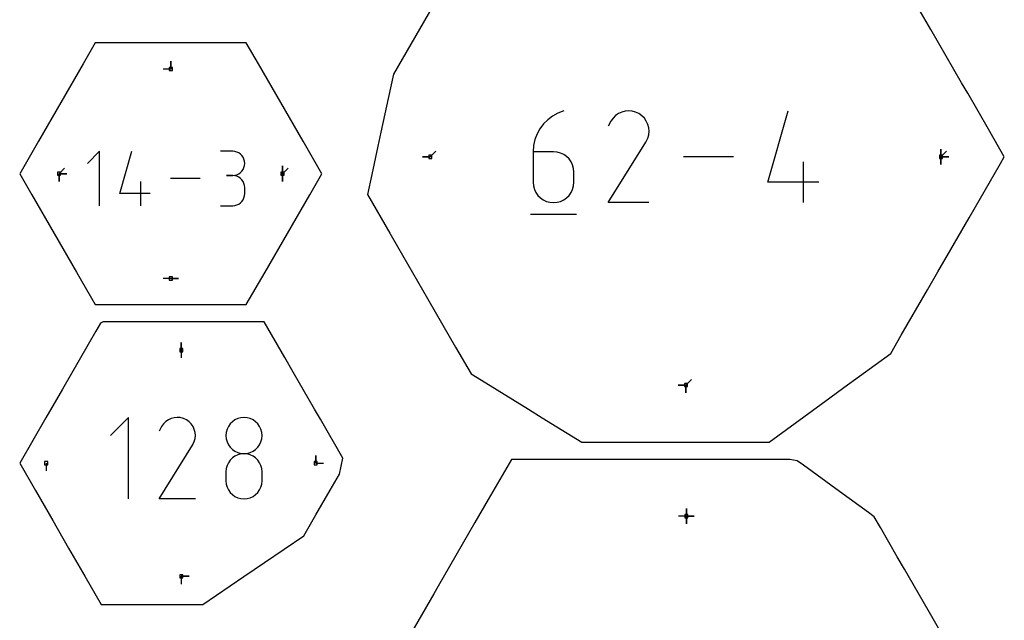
# Model space of a CAD drawing. Extents: x 0 to 600, y 0 to 900.
# Tile 13 of 24: x 124 to 305, y 677 to 787. Entities that reach past the tile are written whole.
import ezdxf

# ---------------------------------------------------------------- set-up
doc = ezdxf.new("R2010")
doc.units = 0

msp = doc.modelspace()

# ---------------------------------------------------------------- linework, layer by layer
at = {"layer": 'annotation', "color": 1}
for p, q in [((152.127745, 778.073931), (152.127745, 779.502681)), ((152.127745, 778.073931), (152.127745, 779.502681)), ((152.127745, 779.502681), (152.127745, 778.073931)), ((152.127745, 778.073931), (150.698996, 778.073931)), ((223.340751, 769.968799), (222.356053, 769.42669)), ((224.413838, 770.371142), (223.340751, 769.968799)), ((224.413838, 770.371142), (224.413838, 770.371142)), ((234.499021, 769.87797), (233.966935, 769.511057)), ((235.080604, 770.14602), (234.499021, 769.87797)), ((235.69744, 770.311507), (235.080604, 770.14602)), ((236.335285, 770.37073), (235.69744, 770.311507)), ((236.979895, 770.31999), (236.335285, 770.37073)), ((237.617026, 770.155586), (236.979895, 770.31999)), ((238.232435, 769.873817), (237.617026, 770.155586)), ((238.782851, 769.482968), (238.232435, 769.873817)), ((238.232435, 769.873817), (238.232435, 769.873817)), ((261.973364, 757.252791), (265.713909, 770.371142)), ((220.692257, 767.977501), (220.033375, 767.097586)), ((221.469852, 768.758396), (220.692257, 767.977501)), ((222.356053, 769.42669), (221.469852, 768.758396)), ((233.108227, 768.495443), (232.616329, 767.551844)), ((233.498589, 769.048981), (233.108227, 768.495443)), ((233.966935, 769.511057), (233.498589, 769.048981)), ((239.243059, 769.013952), (238.782851, 769.482968)), ((239.608967, 768.481143), (239.243059, 769.013952)), ((239.876482, 767.898915), (239.608967, 768.481143)), ((220.033375, 767.097586), (219.503316, 766.132234)), ((240.041511, 767.281644), (239.876482, 767.898915)), ((240.099964, 766.643703), (240.041511, 767.281644)), ((240.047748, 765.999467), (240.099964, 766.643703)), ((219.112187, 765.095027), (218.870097, 763.999547)), ((219.503316, 766.132234), (219.112187, 765.095027)), ((232.605751, 753.502588), (239.528296, 764.646999)), ((239.528296, 764.646999), (239.536572, 764.657239)), ((239.528296, 764.646999), (239.528296, 764.646999)), ((239.536572, 764.657239), (239.544508, 764.667566)), ((239.544508, 764.667566), (239.552157, 764.678068)), ((239.552157, 764.678068), (239.55957, 764.688831)), ((239.55957, 764.688831), (239.566801, 764.699942)), ((239.566801, 764.699942), (239.573901, 764.711488)), ((239.573901, 764.711488), (239.580923, 764.723557)), ((239.580923, 764.723557), (239.587919, 764.736235)), ((239.587919, 764.736235), (239.594941, 764.74961)), ((239.594941, 764.74961), (239.880771, 765.363311)), ((239.594941, 764.74961), (239.594941, 764.74961)), ((239.880771, 765.363311), (240.047748, 765.999467)), ((139.005715, 762.952626), (136.781092, 760.727376)), ((139.005715, 752.945901), (139.005715, 762.952626)), ((142.757923, 755.170524), (144.976899, 762.952626)), ((163.512811, 762.941017), (161.290698, 762.941017)), ((163.912463, 762.905145), (163.512811, 762.941017)), ((164.288522, 762.801767), (163.912463, 762.905145)), ((164.634733, 762.637242), (164.288522, 762.801767)), ((164.944841, 762.417927), (164.634733, 762.637242)), ((199.858493, 761.936941), (200.868772, 762.947219)), ((218.870097, 763.999547), (218.787154, 762.859376)), ((218.787154, 762.859376), (218.787154, 757.252791)), ((222.532988, 762.859376), (218.787154, 762.859376)), ((223.206685, 762.799254), (222.532988, 762.859376)), ((223.84061, 762.62586), (223.206685, 762.799254)), ((224.424221, 762.34965), (223.84061, 762.62586)), ((293.806693, 761.936941), (293.806693, 763.365691)), ((293.806693, 761.936941), (293.806693, 763.365691)), ((293.806693, 763.365691), (293.806693, 761.936941)), ((293.806693, 761.936941), (293.806693, 763.365691)), ((293.806693, 763.365691), (293.806693, 761.936941)), ((293.806693, 761.936941), (293.806693, 763.365691)), ((293.806693, 763.365691), (293.806693, 761.936941)), ((293.806693, 761.936941), (294.816972, 762.947219)), ((165.212592, 762.150181), (164.944841, 762.417927)), ((165.43173, 761.840361), (165.212592, 762.150181)), ((165.596001, 761.494826), (165.43173, 761.840361)), ((165.699151, 761.119934), (165.596001, 761.494826)), ((165.734924, 760.722042), (165.699151, 761.119934)), ((199.858493, 761.936941), (198.429743, 761.936941)), ((199.858493, 761.936941), (198.429743, 761.936941)), ((198.429743, 761.936941), (199.858493, 761.936941)), ((224.946972, 761.981082), (224.424221, 762.34965)), ((225.398322, 761.53061), (224.946972, 761.981082)), ((225.767725, 761.008693), (225.398322, 761.53061)), ((226.044638, 760.425786), (225.767725, 761.008693)), ((255.649295, 761.936934), (246.425934, 761.936934)), ((268.532011, 753.502726), (268.532011, 760.994393)), ((293.806693, 761.936941), (295.235443, 761.936941)), ((293.806693, 761.936941), (295.235443, 761.936941)), ((295.235443, 761.936941), (293.806693, 761.936941)), ((293.806693, 761.936941), (293.806693, 760.508191)), ((293.806693, 761.936941), (295.235443, 761.936941)), ((295.235443, 761.936941), (293.806693, 761.936941)), ((293.806693, 761.936941), (293.806693, 760.508191)), ((293.806693, 760.508191), (293.806693, 761.936941)), ((131.570906, 758.817899), (132.581184, 759.828178)), ((164.634733, 758.800798), (164.944841, 759.020432)), ((164.944841, 759.020432), (165.212592, 759.288703)), ((165.212592, 759.288703), (165.43173, 759.599306)), ((165.43173, 759.599306), (165.596001, 759.945934)), ((165.596001, 759.945934), (165.699151, 760.322282)), ((165.699151, 760.322282), (165.734924, 760.722042)), ((165.734924, 760.722042), (165.734924, 760.722042)), ((172.684581, 758.817899), (172.684581, 760.246649)), ((172.684581, 758.817899), (172.684581, 760.246649)), ((172.684581, 760.246649), (172.684581, 758.817899)), ((172.684581, 758.817899), (172.684581, 760.246649)), ((172.684581, 760.246649), (172.684581, 758.817899)), ((172.684581, 758.817899), (173.69486, 759.828178)), ((226.218518, 759.792347), (226.044638, 760.425786)), ((226.278821, 759.118831), (226.218518, 759.792347)), ((226.278821, 757.252791), (226.278821, 759.118831)), ((226.278821, 759.118831), (226.278821, 759.118831)), ((131.570906, 758.817899), (132.999656, 758.817899)), ((131.570906, 758.817899), (132.999656, 758.817899)), ((132.999656, 758.817899), (131.570906, 758.817899)), ((131.570906, 758.817899), (131.570906, 757.389149)), ((131.570906, 758.817899), (132.999656, 758.817899)), ((132.999656, 758.817899), (131.570906, 758.817899)), ((131.570906, 758.817899), (131.570906, 757.389149)), ((131.570906, 757.389149), (131.570906, 758.817899)), ((146.648661, 752.945901), (146.648661, 757.390127)), ((157.539117, 757.949264), (152.067611, 757.949264)), ((163.512811, 758.496791), (162.400185, 758.496791)), ((162.400185, 758.496791), (163.512811, 758.496791)), ((163.512811, 758.496791), (163.912463, 758.532672)), ((163.912463, 758.460919), (163.512811, 758.496791)), ((163.512811, 758.496791), (163.512811, 758.496791)), ((163.912463, 758.532672), (164.288522, 758.63611)), ((164.288522, 758.357541), (163.912463, 758.460919)), ((164.288522, 758.63611), (164.634733, 758.800798)), ((164.634733, 758.193016), (164.288522, 758.357541)), ((164.944841, 757.973701), (164.634733, 758.193016)), ((165.212592, 757.705955), (164.944841, 757.973701)), ((165.43173, 757.396135), (165.212592, 757.705955)), ((165.596001, 757.0506), (165.43173, 757.396135)), ((172.684581, 758.817899), (172.684581, 757.389149)), ((172.684581, 758.817899), (172.684581, 757.389149)), ((172.684581, 757.389149), (172.684581, 758.817899)), ((218.787154, 757.252791), (218.787154, 757.252791)), ((218.787154, 757.252791), (218.847631, 756.578948)), ((226.218518, 756.578948), (226.278821, 757.252791)), ((271.339535, 757.252791), (261.973364, 757.252791)), ((165.699151, 756.675707), (165.596001, 757.0506)), ((165.734924, 756.277815), (165.699151, 756.675707)), ((165.734924, 755.16519), (165.734924, 756.277815)), ((165.734924, 756.277815), (165.734924, 756.277815)), ((218.847631, 756.578948), (219.021947, 755.944634)), ((219.021947, 755.944634), (219.299426, 755.36046)), ((219.299426, 755.36046), (219.669395, 754.837041)), ((225.398322, 754.837041), (225.767725, 755.36046)), ((225.767725, 755.36046), (226.044638, 755.944634)), ((226.044638, 755.944634), (226.218518, 756.578948)), ((148.314147, 755.170524), (142.757923, 755.170524)), ((164.944841, 753.469098), (165.212592, 753.736792)), ((165.212592, 753.736792), (165.43173, 754.046592)), ((165.43173, 754.046592), (165.596001, 754.392152)), ((165.596001, 754.392152), (165.699151, 754.767133)), ((165.699151, 754.767133), (165.734924, 755.16519)), ((219.669395, 754.837041), (220.12118, 754.38499)), ((220.12118, 754.38499), (220.644105, 754.014919)), ((220.644105, 754.014919), (221.227498, 753.737443)), ((221.227498, 753.737443), (221.860684, 753.563174)), ((221.860684, 753.563174), (222.532988, 753.502726)), ((222.532988, 753.502726), (223.206685, 753.563174)), ((222.532988, 753.502726), (222.532988, 753.502726)), ((223.206685, 753.563174), (223.84061, 753.737443)), ((223.84061, 753.737443), (224.424221, 754.014919)), ((224.424221, 754.014919), (224.946972, 754.38499)), ((224.946972, 754.38499), (225.398322, 754.837041)), ((240.097418, 753.502588), (232.605751, 753.502588)), ((161.290698, 752.946215), (163.512811, 752.946215)), ((163.512811, 752.946215), (163.912463, 752.982066)), ((163.512811, 752.946215), (163.512811, 752.946215)), ((163.912463, 752.982066), (164.288522, 753.085392)), ((164.288522, 753.085392), (164.634733, 753.24985)), ((164.634733, 753.24985), (164.944841, 753.469098)), ((218.317999, 751.394174), (226.752207, 751.394174)), ((152.127745, 739.561875), (150.698996, 739.561875)), ((152.127745, 739.561875), (153.556495, 739.561875)), ((152.127745, 739.561875), (153.556495, 739.561875)), ((153.556495, 739.561875), (152.127745, 739.561875)), ((154.058455, 726.377891), (154.058455, 727.806641)), ((154.058455, 726.377891), (154.058455, 727.806641)), ((154.058455, 727.806641), (154.058455, 726.377891)), ((154.058455, 726.377891), (154.058455, 724.949141)), ((246.8958, 719.97291), (247.906079, 720.983188)), ((246.8958, 719.97291), (245.46705, 719.97291)), ((246.8958, 719.97291), (245.46705, 719.97291)), ((245.46705, 719.97291), (246.8958, 719.97291)), ((246.8958, 719.97291), (246.8958, 718.54416)), ((246.8958, 719.97291), (246.8958, 718.54416)), ((246.8958, 718.54416), (246.8958, 719.97291)), ((246.8958, 719.97291), (246.8958, 718.54416)), ((246.8958, 718.54416), (246.8958, 719.97291)), ((144.377708, 714.018259), (141.046886, 710.686498)), ((144.377708, 699.035668), (144.377708, 714.018259)), ((152.195015, 713.818305), (151.67845, 713.580222)), ((152.742891, 713.965291), (152.195015, 713.818305)), ((153.309427, 714.017894), (152.742891, 713.965291)), ((153.881972, 713.972826), (153.309427, 714.017894)), ((154.447874, 713.826801), (153.881972, 713.972826)), ((154.994482, 713.576533), (154.447874, 713.826801)), ((164.437713, 713.791445), (163.919503, 713.545109)), ((165.000243, 713.946228), (164.437713, 713.791445)), ((165.597633, 713.999937), (165.000243, 713.946228)), ((166.195024, 713.946228), (165.597633, 713.999937)), ((165.597633, 713.999937), (165.597633, 713.999937)), ((166.757553, 713.791445), (166.195024, 713.946228)), ((167.275763, 713.545109), (166.757553, 713.791445)), ((150.443142, 712.352257), (150.006236, 711.514148)), ((150.789863, 712.843911), (150.443142, 712.352257)), ((151.205849, 713.254328), (150.789863, 712.843911)), ((151.67845, 713.580222), (151.205849, 713.254328)), ((155.483365, 713.22938), (154.994482, 713.576533)), ((154.994482, 713.576533), (154.994482, 713.576533)), ((155.892123, 712.812798), (155.483365, 713.22938)), ((156.217123, 712.339555), (155.892123, 712.812798)), ((156.454731, 711.822418), (156.217123, 712.339555)), ((162.479005, 711.834625), (162.324255, 711.273316)), ((162.725363, 712.351978), (162.479005, 711.834625)), ((163.05387, 712.815856), (162.725363, 712.351978)), ((163.455069, 713.21674), (163.05387, 712.815856)), ((163.919503, 713.545109), (163.455069, 713.21674)), ((167.740197, 713.21674), (167.275763, 713.545109)), ((168.141396, 712.815856), (167.740197, 713.21674)), ((168.469904, 712.351978), (168.141396, 712.815856)), ((168.716261, 711.834625), (168.469904, 712.351978)), ((168.871012, 711.273316), (168.716261, 711.834625)), ((156.601311, 711.274155), (156.454731, 711.822418)), ((156.458541, 709.570285), (156.606851, 710.135321)), ((156.653229, 710.707534), (156.601311, 711.274155)), ((156.606851, 710.135321), (156.653229, 710.707534)), ((162.324255, 711.273316), (162.27057, 710.677572)), ((162.27057, 710.677572), (162.27057, 710.677572)), ((162.27057, 710.677572), (162.324286, 710.07903)), ((162.324286, 710.07903), (162.479113, 709.515543)), ((168.716153, 709.515543), (168.870981, 710.07903)), ((168.870981, 710.07903), (168.924697, 710.677572)), ((168.924697, 710.677572), (168.871012, 711.273316)), ((168.924697, 710.677572), (168.924697, 710.677572)), ((149.99684, 699.035546), (156.145472, 708.934054)), ((156.145472, 708.934054), (156.152822, 708.943149)), ((156.145472, 708.934054), (156.145472, 708.934054)), ((156.152822, 708.943149), (156.159871, 708.952322)), ((156.159871, 708.952322), (156.166664, 708.961649)), ((156.166664, 708.961649), (156.173249, 708.971209)), ((156.173249, 708.971209), (156.179672, 708.981078)), ((156.179672, 708.981078), (156.185978, 708.991333)), ((156.185978, 708.991333), (156.192215, 709.002053)), ((156.192215, 709.002053), (156.198428, 709.013314)), ((156.198428, 709.013314), (156.204665, 709.025193)), ((156.204665, 709.025193), (156.458541, 709.570285)), ((156.204665, 709.025193), (156.204665, 709.025193)), ((162.479113, 709.515543), (162.725572, 708.996553)), ((162.725572, 708.996553), (163.054179, 708.531502)), ((163.054179, 708.531502), (163.455456, 708.129832)), ((167.73981, 708.129832), (168.141087, 708.531502)), ((168.141087, 708.531502), (168.469695, 708.996553)), ((168.469695, 708.996553), (168.716153, 709.515543)), ((163.455069, 706.561871), (163.05387, 706.160279)), ((163.919503, 706.890669), (163.455069, 706.561871)), ((163.455456, 708.129832), (163.919921, 707.800986)), ((164.437713, 707.137225), (163.919503, 706.890669)), ((163.919921, 707.800986), (164.438092, 707.554405)), ((165.000243, 707.292089), (164.437713, 707.137225)), ((164.438092, 707.554405), (165.00049, 707.399533)), ((165.597633, 707.34581), (165.000243, 707.292089)), ((165.00049, 707.399533), (165.597633, 707.34581)), ((165.597633, 707.34581), (166.194776, 707.399533)), ((166.195024, 707.29212), (165.597633, 707.34581)), ((165.597633, 707.34581), (165.597633, 707.34581)), ((165.597633, 707.34581), (165.597633, 707.34581)), ((166.194776, 707.399533), (166.757174, 707.554405)), ((166.757553, 707.137334), (166.195024, 707.29212)), ((166.757174, 707.554405), (167.275346, 707.800986)), ((167.275763, 706.890878), (166.757553, 707.137334)), ((167.275346, 707.800986), (167.73981, 708.129832)), ((167.740197, 706.56218), (167.275763, 706.890878)), ((168.141396, 706.160666), (167.740197, 706.56218)), ((178.786765, 705.597976), (178.786765, 707.026726)), ((178.786765, 705.597976), (178.786765, 707.026726)), ((178.786765, 707.026726), (178.786765, 705.597976)), ((129.212469, 705.597976), (129.212469, 704.169226)), ((162.324255, 704.61325), (162.27057, 704.014988)), ((162.479005, 705.176519), (162.324255, 704.61325)), ((162.725363, 705.695346), (162.479005, 705.176519)), ((163.05387, 706.160279), (162.725363, 705.695346)), ((168.469904, 705.695763), (168.141396, 706.160666)), ((168.716261, 705.176898), (168.469904, 705.695763)), ((168.871012, 704.613498), (168.716261, 705.176898)), ((168.924697, 704.014988), (168.871012, 704.613498)), ((178.786765, 705.597976), (180.215515, 705.597976)), ((162.27057, 704.014988), (162.27057, 702.357564)), ((168.924697, 702.357564), (168.924697, 704.014988)), ((168.924697, 704.014988), (168.924697, 704.014988)), ((162.27057, 702.357564), (162.27057, 702.357564)), ((162.27057, 702.357564), (162.324286, 701.759345)), ((162.324286, 701.759345), (162.479113, 701.196721)), ((162.479113, 701.196721), (162.725572, 700.678982)), ((168.469695, 700.678982), (168.716153, 701.196721)), ((168.716153, 701.196721), (168.870981, 701.759345)), ((168.870981, 701.759345), (168.924697, 702.357564)), ((162.725572, 700.678982), (163.054179, 700.215413)), ((163.054179, 700.215413), (163.455456, 699.815302)), ((163.455456, 699.815302), (163.919921, 699.487938)), ((163.919921, 699.487938), (164.438092, 699.242608)), ((164.438092, 699.242608), (165.00049, 699.088599)), ((166.194776, 699.088599), (166.757174, 699.242608)), ((166.757174, 699.242608), (167.275346, 699.487938)), ((167.275346, 699.487938), (167.73981, 699.815302)), ((167.73981, 699.815302), (168.141087, 700.215413)), ((168.141087, 700.215413), (168.469695, 700.678982)), ((156.650967, 699.035546), (149.99684, 699.035546)), ((165.00049, 699.088599), (165.597633, 699.035198)), ((165.597633, 699.035198), (166.194776, 699.088599)), ((165.597633, 699.035198), (165.597633, 699.035198)), ((246.985184, 695.862343), (245.556434, 695.862343)), ((246.985184, 695.862343), (246.985184, 697.291093)), ((246.985184, 695.862343), (246.985184, 697.291093)), ((246.985184, 697.291093), (246.985184, 695.862343)), ((246.985184, 695.862343), (246.985184, 697.291093)), ((246.985184, 697.291093), (246.985184, 695.862343)), ((246.985184, 695.862343), (246.985184, 697.291093)), ((246.985184, 697.291093), (246.985184, 695.862343)), ((246.985184, 695.862343), (248.413934, 695.862343)), ((246.985184, 695.862343), (248.413934, 695.862343)), ((248.413934, 695.862343), (246.985184, 695.862343)), ((246.985184, 695.862343), (246.985184, 694.433593)), ((246.985184, 695.862343), (248.413934, 695.862343)), ((248.413934, 695.862343), (246.985184, 695.862343)), ((246.985184, 695.862343), (246.985184, 694.433593)), ((246.985184, 694.433593), (246.985184, 695.862343)), ((154.058455, 684.818076), (155.487205, 684.818076)), ((154.058455, 684.818076), (155.487205, 684.818076)), ((155.487205, 684.818076), (154.058455, 684.818076)), ((154.058455, 684.818076), (154.058455, 683.389326))]:
    msp.add_line(p, q, dxfattribs=at)
at = {"layer": 'boundary', "color": 5}
for p, q in [((291.953827, 785.331399), (287.752815, 792.60776)), ((201.093449, 790.987249), (193.100267, 777.142692)), ((297.601727, 775.5492), (291.953827, 785.331399)), ((138.230859, 782.887927), (136.010908, 779.040607)), ((145.113818, 782.887888), (138.230859, 782.887927)), ((153.325984, 782.887899), (145.113818, 782.887888)), ((161.582688, 782.886814), (153.325984, 782.887899)), ((166.024582, 782.887938), (161.582688, 782.886814)), ((168.245571, 779.041062), (166.024582, 782.887938)), ((136.010908, 779.040607), (131.881611, 771.890607)), ((172.373839, 771.890633), (168.245571, 779.041062)), ((193.100267, 777.142692), (192.55337, 774.602382)), ((298.725187, 773.603411), (297.601727, 775.5492)), ((192.55337, 774.602382), (190.79846, 766.450486)), ((302.54705, 766.983769), (298.725187, 773.603411)), ((131.881611, 771.890607), (127.775561, 764.77867)), ((176.479919, 764.778676), (172.373839, 771.890633)), ((190.79846, 766.450486), (190.245102, 763.881196)), ((305.460833, 761.936969), (302.54705, 766.983769)), ((127.775561, 764.77867), (124.334065, 758.817901)), ((179.921426, 758.81794), (176.479919, 764.778676)), ((190.245102, 763.881196), (189.125557, 758.682682)), ((304.748258, 760.702741), (305.460833, 761.936969)), ((298.988842, 750.727085), (304.748258, 760.702741)), ((124.334065, 758.817901), (126.55503, 754.97104)), ((177.700438, 754.97102), (179.921426, 758.81794)), ((189.125557, 758.682682), (188.330768, 754.992165)), ((126.55503, 754.97104), (130.683364, 747.820638)), ((173.572106, 747.820619), (177.700438, 754.97102)), ((188.330768, 754.992165), (192.412445, 747.922604)), ((295.624689, 744.900197), (298.988842, 750.727085)), ((130.683364, 747.820638), (134.789462, 740.708714)), ((169.466012, 740.708687), (173.572106, 747.820619)), ((192.412445, 747.922604), (193.856959, 745.420622)), ((193.856959, 745.420622), (199.377186, 735.859306)), ((293.259379, 740.803364), (295.624689, 744.900197)), ((134.789462, 740.708714), (138.230919, 734.747869)), ((166.024562, 734.74787), (169.466012, 740.708687)), ((291.321364, 737.44665), (293.259379, 740.803364)), ((286.517076, 729.125375), (291.321364, 737.44665)), ((199.377186, 735.859306), (199.623083, 735.433401)), ((199.623083, 735.433401), (204.524275, 726.94439)), ((138.230919, 734.747869), (148.558018, 734.747868)), ((148.558018, 734.747868), (153.643266, 734.747873)), ((153.643266, 734.747873), (161.96379, 734.74814)), ((161.96379, 734.74814), (166.024562, 734.74787)), ((139.20357, 731.352865), (138.345719, 729.867034)), ((139.674805, 731.572745), (139.20357, 731.352865)), ((148.22341, 731.572703), (139.674805, 731.572745)), ((150.19534, 731.572815), (148.22341, 731.572703)), ((154.605225, 731.57261), (150.19534, 731.572815)), ((160.352699, 731.572452), (154.605225, 731.57261)), ((169.32387, 731.572868), (160.352699, 731.572452)), ((173.088849, 725.051564), (169.32387, 731.572868)), ((138.345719, 729.867034), (132.18418, 719.194282)), ((284.575365, 725.762222), (286.517076, 729.125375)), ((204.524275, 726.94439), (207.364765, 722.024249)), ((174.663743, 722.323735), (173.088849, 725.051564)), ((275.960866, 719.498906), (284.575365, 725.762222)), ((178.576726, 715.546276), (174.663743, 722.323735)), ((207.364765, 722.024249), (209.288364, 720.840208)), ((132.18418, 719.194282), (131.103389, 717.322683)), ((209.288364, 720.840208), (217.931776, 715.520045)), ((273.346832, 717.598329), (275.960866, 719.498906)), ((131.103389, 717.322683), (129.15732, 713.952118)), ((270.205703, 715.314515), (273.346832, 717.598329)), ((179.651735, 713.684319), (178.576726, 715.546276)), ((217.931776, 715.520045), (220.449231, 713.970498)), ((129.15732, 713.952118), (124.334065, 705.59808)), ((183.782846, 706.529155), (179.651735, 713.684319)), ((220.449231, 713.970498), (227.740999, 709.481954)), ((262.183661, 709.481918), (270.205703, 715.314515)), ((227.740999, 709.481954), (232.06995, 709.481973)), ((232.06995, 709.481973), (242.037388, 709.482022)), ((242.037388, 709.482022), (244.247172, 709.481993)), ((244.247172, 709.481993), (246.984991, 709.481988)), ((246.984991, 709.481988), (259.185148, 709.481904)), ((259.185148, 709.481904), (262.183661, 709.481918)), ((183.150056, 703.570671), (183.782846, 706.529155)), ((124.334065, 705.59808), (127.223963, 700.592533)), ((214.777272, 706.306855), (210.527319, 698.945715)), ((223.735504, 706.306833), (214.777272, 706.306855)), ((228.321309, 706.30683), (223.735504, 706.306833)), ((240.408341, 706.306833), (228.321309, 706.30683)), ((241.531643, 706.306833), (240.408341, 706.306833)), ((242.105019, 706.306825), (241.531643, 706.306833)), ((254.597788, 706.306755), (242.105019, 706.306825)), ((265.985342, 706.306884), (254.597788, 706.306755)), ((267.378187, 706.053775), (265.985342, 706.306884)), ((268.508403, 705.229733), (267.378187, 706.053775)), ((275.143316, 700.391751), (268.508403, 705.229733)), ((181.476044, 700.671282), (183.150056, 703.570671)), ((127.223963, 700.592533), (130.410826, 695.072716)), ((178.830522, 696.089087), (181.476044, 700.671282)), ((280.457745, 696.516588), (275.143316, 700.391751)), ((210.527319, 698.945715), (208.079159, 694.705383)), ((176.621641, 692.263189), (178.830522, 696.089087)), ((281.547718, 695.721804), (280.457745, 696.516588)), ((282.678977, 693.762291), (281.547718, 695.721804)), ((130.410826, 695.072716), (133.3352, 690.007535)), ((208.079159, 694.705383), (203.404258, 686.608235)), ((285.775053, 688.399408), (282.678977, 693.762291)), ((169.344176, 687.317088), (176.621641, 692.263189)), ((133.3352, 690.007535), (136.306258, 684.861468)), ((287.086792, 686.127416), (285.775053, 688.399408)), ((165.57405, 684.754691), (169.344176, 687.317088)), ((203.404258, 686.608235), (201.320367, 682.99885)), ((136.306258, 684.861468), (139.330604, 679.623126)), ((158.023738, 679.623102), (165.57405, 684.754691)), ((292.364064, 676.986918), (287.086792, 686.127416)), ((201.320367, 682.99885), (200.520221, 681.612956)), ((200.520221, 681.612956), (193.282538, 669.076963)), ((139.330604, 679.623126), (150.356359, 679.623099)), ((150.356359, 679.623099), (156.029824, 679.623552)), ((156.029824, 679.623552), (158.023738, 679.623102)), ((296.682556, 669.507263), (292.364064, 676.986918))]:
    msp.add_line(p, q, dxfattribs=at)
at = {"layer": 'hole', "color": 5}
for p, q in [((152.413495, 778.359681), (151.841995, 778.359681)), ((151.841995, 778.359681), (151.841995, 777.788181)), ((151.841995, 777.788181), (152.413495, 777.788181)), ((152.413495, 777.788181), (152.413495, 778.359681)), ((200.144243, 762.222691), (199.572743, 762.222691)), ((199.572743, 762.222691), (199.572743, 761.651191)), ((199.572743, 761.651191), (200.144243, 761.651191)), ((200.144243, 761.651191), (200.144243, 762.222691)), ((294.092443, 762.222691), (293.520943, 762.222691)), ((293.520943, 762.222691), (293.520943, 761.651191)), ((293.520943, 761.651191), (294.092443, 761.651191)), ((294.092443, 761.651191), (294.092443, 762.222691)), ((131.856656, 759.103649), (131.285156, 759.103649)), ((131.285156, 759.103649), (131.285156, 758.532149)), ((131.856656, 758.532149), (131.856656, 759.103649)), ((172.970331, 759.103649), (172.398831, 759.103649)), ((172.398831, 759.103649), (172.398831, 758.532149)), ((172.970331, 758.532149), (172.970331, 759.103649)), ((131.285156, 758.532149), (131.856656, 758.532149)), ((172.398831, 758.532149), (172.970331, 758.532149)), ((152.413495, 739.847625), (151.841995, 739.847625)), ((151.841995, 739.847625), (151.841995, 739.276125)), ((151.841995, 739.276125), (152.413495, 739.276125)), ((152.413495, 739.276125), (152.413495, 739.847625)), ((154.344205, 726.663641), (153.772705, 726.663641)), ((153.772705, 726.663641), (153.772705, 726.092141)), ((154.344205, 726.092141), (154.344205, 726.663641)), ((153.772705, 726.092141), (154.344205, 726.092141)), ((247.18155, 720.25866), (246.61005, 720.25866)), ((246.61005, 720.25866), (246.61005, 719.68716)), ((246.61005, 719.68716), (247.18155, 719.68716)), ((247.18155, 719.68716), (247.18155, 720.25866)), ((129.498219, 705.883726), (128.926719, 705.883726)), ((128.926719, 705.883726), (128.926719, 705.312226)), ((128.926719, 705.312226), (129.498219, 705.312226)), ((129.498219, 705.312226), (129.498219, 705.883726)), ((179.072515, 705.883726), (178.501015, 705.883726)), ((178.501015, 705.883726), (178.501015, 705.312226)), ((178.501015, 705.312226), (179.072515, 705.312226)), ((179.072515, 705.312226), (179.072515, 705.883726)), ((247.270934, 696.148093), (246.699434, 696.148093)), ((246.699434, 696.148093), (246.699434, 695.576593)), ((246.699434, 695.576593), (247.270934, 695.576593)), ((247.270934, 695.576593), (247.270934, 696.148093)), ((154.344205, 685.103826), (153.772705, 685.103826)), ((153.772705, 685.103826), (153.772705, 684.532326)), ((154.344205, 684.532326), (154.344205, 685.103826)), ((153.772705, 684.532326), (154.344205, 684.532326))]:
    msp.add_line(p, q, dxfattribs=at)

doc.saveas('drawing.dxf')
